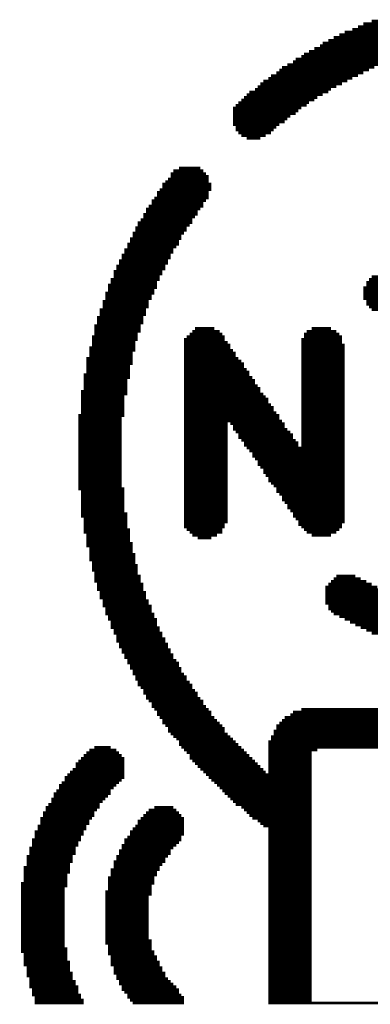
# Model space of a CAD drawing. Extents: x -1.3 to 24.2, y -3.9 to 39.2.
# Tile 16 of 29: x 8 to 10.3, y 13.2 to 19.5. Entities that reach past the tile are written whole.
import ezdxf

# ---------------------------------------------------------------- set-up
doc = ezdxf.new("R2010")
doc.units = 0
doc.layers.add('3D_HALL_16_CLICK_V100_GTO', color=14, linetype='CONTINUOUS')

msp = doc.modelspace()

# ---------------------------------------------------------------- linework, layer by layer
at = {"layer": '3D_HALL_16_CLICK_V100_GTO', "const_width": 0.01778}
for points in [[(10.20826, 19.51736), (12.5349, 19.51736)], [(10.2616, 19.53514), (12.48156, 19.53514)], [(10.05078, 19.44624), (11.07186, 19.44624)], [(10.08634, 19.46402), (11.3538, 19.46402)], [(10.13714, 19.4818), (12.60602, 19.4818)], [(10.1727, 19.49958), (12.57046, 19.49958)], [(9.9441, 19.3929), (10.75436, 19.3929)], [(9.97966, 19.41068), (10.84326, 19.41068)], [(10.01522, 19.42846), (10.94994, 19.42846)], [(9.82218, 19.32178), (10.50798, 19.32178)], [(9.8552, 19.33956), (10.56132, 19.33956)], [(9.89076, 19.35734), (10.63244, 19.35734)], [(9.92632, 19.37512), (10.68324, 19.37512)], [(9.7155, 19.2532), (10.31494, 19.2532)], [(9.75106, 19.27098), (10.36828, 19.27098)], [(9.76884, 19.28876), (10.41908, 19.28876)], [(9.8044, 19.30654), (10.45464, 19.30654)], [(9.64438, 19.19986), (10.20826, 19.19986)], [(9.66216, 19.21764), (10.24382, 19.21764)], [(9.67994, 19.23542), (10.27938, 19.23542)], [(9.54024, 19.12874), (10.06856, 19.12874)], [(9.55802, 19.14652), (10.10412, 19.14652)], [(9.59104, 19.1643), (10.13714, 19.1643)], [(9.60882, 19.18208), (10.1727, 19.18208)], [(9.46912, 19.0754), (9.97966, 19.0754)], [(9.50468, 19.09318), (9.99744, 19.09318)], [(9.52246, 19.11096), (10.033, 19.11096)], [(9.398, 19.00682), (9.8552, 19.00682)], [(9.41578, 19.0246), (9.89076, 19.0246)], [(9.43356, 19.03984), (9.90854, 19.03984)], [(9.45134, 19.05762), (9.9441, 19.05762)], [(9.36244, 18.97126), (9.8044, 18.97126)], [(9.36244, 18.95348), (9.78662, 18.95348)], [(9.36244, 18.9357), (9.76884, 18.9357)], [(9.38022, 18.98904), (9.83996, 18.98904)], [(9.36244, 18.91792), (9.73328, 18.91792)], [(9.36244, 18.90014), (9.7155, 18.90014)], [(9.36244, 18.88236), (9.69772, 18.88236)], [(9.36244, 18.86458), (9.66216, 18.86458)], [(9.38022, 18.8468), (9.64438, 18.8468)], [(9.38022, 18.82902), (9.6266, 18.82902)], [(9.398, 18.81124), (9.60882, 18.81124)], [(9.41578, 18.79346), (9.57326, 18.79346)], [(9.45134, 18.77568), (9.54024, 18.77568)], [(8.97636, 18.56486), (9.1694, 18.56486)], [(9.01192, 18.58264), (9.15162, 18.58264)], [(8.92302, 18.49374), (9.20496, 18.49374)], [(8.9408, 18.51152), (9.20496, 18.51152)], [(8.95858, 18.54708), (9.18718, 18.54708)], [(8.95858, 18.5293), (9.20496, 18.5293)], [(8.86968, 18.42516), (9.20496, 18.42516)], [(8.88746, 18.44294), (9.22274, 18.44294)], [(8.90524, 18.4785), (9.22274, 18.4785)], [(8.90524, 18.46072), (9.22274, 18.46072)], [(8.83412, 18.37182), (9.18718, 18.37182)], [(8.8519, 18.3896), (9.20496, 18.3896)], [(8.86968, 18.40738), (9.20496, 18.40738)], [(8.79856, 18.31848), (9.15162, 18.31848)], [(8.79856, 18.3007), (9.13384, 18.3007)], [(8.81634, 18.33626), (9.1694, 18.33626)], [(8.83412, 18.35404), (9.1694, 18.35404)], [(8.763, 18.24736), (9.09828, 18.24736)], [(8.78078, 18.28292), (9.13384, 18.28292)], [(8.78078, 18.26514), (9.11606, 18.26514)], [(8.72998, 18.19656), (9.06272, 18.19656)], [(8.72998, 18.17878), (9.06272, 18.17878)], [(8.74522, 18.22958), (9.09828, 18.22958)], [(8.74522, 18.2118), (9.0805, 18.2118)], [(8.69442, 18.12544), (9.02716, 18.12544)], [(8.69442, 18.10766), (9.01192, 18.10766)], [(8.7122, 18.161), (9.04494, 18.161)], [(8.7122, 18.14322), (9.02716, 18.14322)], [(8.65886, 18.05432), (8.97636, 18.05432)], [(8.67664, 18.08988), (9.01192, 18.08988)], [(8.67664, 18.0721), (8.99414, 18.0721)], [(8.6233, 17.9832), (8.9408, 17.9832)], [(8.64108, 18.01876), (8.95858, 18.01876)], [(8.64108, 18.00098), (8.95858, 18.00098)], [(8.65886, 18.03654), (8.97636, 18.03654)], [(8.58774, 17.91462), (8.90524, 17.91462)], [(8.60552, 17.94764), (8.92302, 17.94764)], [(8.60552, 17.92986), (8.92302, 17.92986)], [(8.6233, 17.96542), (8.9408, 17.96542)], [(8.56996, 17.86128), (8.88746, 17.86128)], [(8.58774, 17.89684), (8.90524, 17.89684)], [(8.58774, 17.87906), (8.88746, 17.87906)], [(10.24382, 17.86128), (12.55268, 17.86128)], [(10.2616, 17.87906), (12.51712, 17.87906)], [(8.55218, 17.82572), (8.86968, 17.82572)], [(8.55218, 17.80794), (8.86968, 17.80794)], [(8.55218, 17.79016), (8.8519, 17.79016)], [(8.56996, 17.8435), (8.86968, 17.8435)], [(10.20826, 17.80794), (11.08964, 17.80794)], [(10.20826, 17.79016), (10.94994, 17.79016)], [(10.22604, 17.8435), (12.58824, 17.8435)], [(10.22604, 17.82572), (12.62126, 17.82572)], [(8.5344, 17.77238), (8.8519, 17.77238)], [(8.5344, 17.7546), (8.83412, 17.7546)], [(8.5344, 17.73682), (8.83412, 17.73682)], [(10.20826, 17.77238), (10.86104, 17.77238)], [(10.20826, 17.7546), (10.77214, 17.7546)], [(10.20826, 17.73682), (10.70102, 17.73682)], [(8.49884, 17.6657), (8.79856, 17.6657)], [(8.51662, 17.71904), (8.81634, 17.71904)], [(8.51662, 17.70126), (8.81634, 17.70126)], [(8.51662, 17.68348), (8.81634, 17.68348)], [(10.22604, 17.71904), (10.63244, 17.71904)], [(10.22604, 17.70126), (10.5791, 17.70126)], [(10.24382, 17.68348), (10.52576, 17.68348)], [(10.2616, 17.6657), (10.47242, 17.6657)], [(8.48106, 17.6149), (8.78078, 17.6149)], [(8.48106, 17.59712), (8.78078, 17.59712)], [(8.49884, 17.65046), (8.79856, 17.65046)], [(8.49884, 17.63268), (8.79856, 17.63268)], [(8.46328, 17.56156), (8.763, 17.56156)], [(8.46328, 17.54378), (8.763, 17.54378)], [(8.48106, 17.57934), (8.78078, 17.57934)], [(9.11606, 17.54378), (9.24052, 17.54378)], [(9.87298, 17.54378), (9.99744, 17.54378)], [(8.44804, 17.49044), (8.74522, 17.49044)], [(8.44804, 17.47266), (8.74522, 17.47266)], [(8.46328, 17.526), (8.763, 17.526)], [(8.46328, 17.50822), (8.74522, 17.50822)], [(9.04494, 17.47266), (9.3091, 17.47266)], [(9.06272, 17.49044), (9.3091, 17.49044)], [(9.0805, 17.50822), (9.29386, 17.50822)], [(9.09828, 17.526), (9.27608, 17.526)], [(9.8044, 17.47266), (10.06856, 17.47266)], [(9.82218, 17.50822), (10.05078, 17.50822)], [(9.82218, 17.49044), (10.06856, 17.49044)], [(9.83996, 17.526), (10.033, 17.526)], [(8.43026, 17.41932), (8.72998, 17.41932)], [(8.44804, 17.45488), (8.72998, 17.45488)], [(8.44804, 17.4371), (8.72998, 17.4371)], [(9.04494, 17.45488), (9.32688, 17.45488)], [(9.04494, 17.4371), (9.34466, 17.4371)], [(9.04494, 17.41932), (9.34466, 17.41932)], [(9.8044, 17.45488), (10.06856, 17.45488)], [(9.8044, 17.4371), (10.08634, 17.4371)], [(9.8044, 17.41932), (10.08634, 17.41932)], [(8.41248, 17.35074), (8.7122, 17.35074)], [(8.43026, 17.40154), (8.72998, 17.40154)], [(8.43026, 17.38376), (8.7122, 17.38376)], [(8.43026, 17.36852), (8.7122, 17.36852)], [(9.04494, 17.40154), (9.36244, 17.40154)], [(9.04494, 17.38376), (9.38022, 17.38376)], [(9.04494, 17.36852), (9.38022, 17.36852)], [(9.04494, 17.35074), (9.398, 17.35074)], [(9.8044, 17.40154), (10.08634, 17.40154)], [(9.8044, 17.38376), (10.08634, 17.38376)], [(9.8044, 17.36852), (10.08634, 17.36852)], [(9.8044, 17.35074), (10.08634, 17.35074)], [(8.41248, 17.33296), (8.7122, 17.33296)], [(8.41248, 17.31518), (8.7122, 17.31518)], [(8.41248, 17.2974), (8.69442, 17.2974)], [(8.41248, 17.27962), (8.69442, 17.27962)], [(9.04494, 17.33296), (9.41578, 17.33296)], [(9.04494, 17.31518), (9.43356, 17.31518)], [(9.04494, 17.2974), (9.43356, 17.2974)], [(9.04494, 17.27962), (9.45134, 17.27962)], [(9.8044, 17.33296), (10.08634, 17.33296)], [(9.8044, 17.31518), (10.08634, 17.31518)], [(9.8044, 17.2974), (10.08634, 17.2974)], [(9.8044, 17.27962), (10.08634, 17.27962)], [(8.3947, 17.24406), (8.69442, 17.24406)], [(8.3947, 17.22628), (8.69442, 17.22628)], [(8.41248, 17.26184), (8.69442, 17.26184)], [(9.04494, 17.26184), (9.46912, 17.26184)], [(9.04494, 17.24406), (9.46912, 17.24406)], [(9.04494, 17.22628), (9.4869, 17.22628)], [(9.8044, 17.26184), (10.08634, 17.26184)], [(9.8044, 17.24406), (10.08634, 17.24406)], [(9.8044, 17.22628), (10.08634, 17.22628)], [(8.3947, 17.2085), (8.67664, 17.2085)], [(8.3947, 17.19072), (8.67664, 17.19072)], [(8.3947, 17.17294), (8.67664, 17.17294)], [(8.3947, 17.15516), (8.67664, 17.15516)], [(9.04494, 17.2085), (9.50468, 17.2085)], [(9.04494, 17.19072), (9.50468, 17.19072)], [(9.04494, 17.17294), (9.52246, 17.17294)], [(9.04494, 17.15516), (9.54024, 17.15516)], [(9.8044, 17.2085), (10.08634, 17.2085)], [(9.8044, 17.19072), (10.08634, 17.19072)], [(9.8044, 17.17294), (10.08634, 17.17294)], [(9.8044, 17.15516), (10.08634, 17.15516)], [(8.37692, 17.13738), (8.67664, 17.13738)], [(8.37692, 17.1196), (8.67664, 17.1196)], [(8.37692, 17.10182), (8.65886, 17.10182)], [(8.37692, 17.08658), (8.65886, 17.08658)], [(9.04494, 17.13738), (9.54024, 17.13738)], [(9.04494, 17.1196), (9.55802, 17.1196)], [(9.04494, 17.10182), (9.57326, 17.10182)], [(9.04494, 17.08658), (9.59104, 17.08658)], [(9.8044, 17.13738), (10.08634, 17.13738)], [(9.8044, 17.1196), (10.08634, 17.1196)], [(9.8044, 17.10182), (10.08634, 17.10182)], [(9.8044, 17.08658), (10.08634, 17.08658)], [(8.37692, 17.0688), (8.65886, 17.0688)], [(8.37692, 17.05102), (8.65886, 17.05102)], [(8.37692, 17.03324), (8.65886, 17.03324)], [(9.04494, 17.0688), (9.59104, 17.0688)], [(9.04494, 17.05102), (9.60882, 17.05102)], [(9.04494, 17.03324), (9.6266, 17.03324)], [(9.8044, 17.0688), (10.08634, 17.0688)], [(9.8044, 17.05102), (10.08634, 17.05102)], [(9.8044, 17.03324), (10.08634, 17.03324)], [(8.35914, 16.9799), (8.65886, 16.9799)], [(8.35914, 16.96212), (8.64108, 16.96212)], [(8.37692, 17.01546), (8.65886, 17.01546)], [(8.37692, 16.99768), (8.65886, 16.99768)], [(9.04494, 17.01546), (9.6266, 17.01546)], [(9.04494, 16.99768), (9.64438, 16.99768)], [(9.04494, 16.9799), (9.66216, 16.9799)], [(9.04494, 16.96212), (9.66216, 16.96212)], [(9.8044, 17.01546), (10.08634, 17.01546)], [(9.8044, 16.99768), (10.08634, 16.99768)], [(9.8044, 16.9799), (10.08634, 16.9799)], [(9.8044, 16.96212), (10.08634, 16.96212)], [(8.35914, 16.94434), (8.64108, 16.94434)], [(8.35914, 16.92656), (8.64108, 16.92656)], [(8.35914, 16.90878), (8.64108, 16.90878)], [(9.04494, 16.94434), (9.67994, 16.94434)], [(9.04494, 16.92656), (9.32688, 16.92656)], [(9.04494, 16.90878), (9.32688, 16.90878)], [(9.34466, 16.92656), (9.69772, 16.92656)], [(9.36244, 16.90878), (9.69772, 16.90878)], [(9.8044, 16.94434), (10.08634, 16.94434)], [(9.8044, 16.92656), (10.08634, 16.92656)], [(9.8044, 16.90878), (10.08634, 16.90878)], [(8.35914, 16.891), (8.64108, 16.891)], [(8.35914, 16.87322), (8.64108, 16.87322)], [(8.35914, 16.85544), (8.64108, 16.85544)], [(8.35914, 16.83766), (8.64108, 16.83766)], [(9.04494, 16.891), (9.32688, 16.891)], [(9.04494, 16.87322), (9.32688, 16.87322)], [(9.04494, 16.85544), (9.32688, 16.85544)], [(9.04494, 16.83766), (9.32688, 16.83766)], [(9.36244, 16.891), (9.7155, 16.891)], [(9.38022, 16.87322), (9.73328, 16.87322)], [(9.398, 16.85544), (9.75106, 16.85544)], [(9.398, 16.83766), (9.75106, 16.83766)], [(9.8044, 16.891), (10.08634, 16.891)], [(9.8044, 16.87322), (10.08634, 16.87322)], [(9.8044, 16.85544), (10.08634, 16.85544)], [(9.8044, 16.83766), (10.08634, 16.83766)], [(8.35914, 16.81988), (8.64108, 16.81988)], [(8.35914, 16.80464), (8.64108, 16.80464)], [(8.35914, 16.78686), (8.64108, 16.78686)], [(8.35914, 16.76908), (8.64108, 16.76908)], [(9.04494, 16.81988), (9.32688, 16.81988)], [(9.04494, 16.80464), (9.32688, 16.80464)], [(9.04494, 16.78686), (9.32688, 16.78686)], [(9.04494, 16.76908), (9.32688, 16.76908)], [(9.41578, 16.81988), (9.76884, 16.81988)], [(9.43356, 16.80464), (9.78662, 16.80464)], [(9.43356, 16.78686), (9.78662, 16.78686)], [(9.45134, 16.76908), (10.08634, 16.76908)], [(9.8044, 16.81988), (10.08634, 16.81988)], [(9.8044, 16.80464), (10.08634, 16.80464)], [(9.8044, 16.78686), (10.08634, 16.78686)], [(8.35914, 16.7513), (8.64108, 16.7513)], [(8.35914, 16.73352), (8.64108, 16.73352)], [(8.35914, 16.71574), (8.64108, 16.71574)], [(9.04494, 16.7513), (9.32688, 16.7513)], [(9.04494, 16.73352), (9.32688, 16.73352)], [(9.04494, 16.71574), (9.32688, 16.71574)], [(9.46912, 16.7513), (10.08634, 16.7513)], [(9.4869, 16.73352), (10.08634, 16.73352)], [(9.4869, 16.71574), (10.08634, 16.71574)], [(8.35914, 16.69796), (8.64108, 16.69796)], [(8.35914, 16.68018), (8.64108, 16.68018)], [(8.35914, 16.6624), (8.64108, 16.6624)], [(8.35914, 16.64462), (8.64108, 16.64462)], [(9.04494, 16.69796), (9.32688, 16.69796)], [(9.04494, 16.68018), (9.32688, 16.68018)], [(9.04494, 16.6624), (9.32688, 16.6624)], [(9.04494, 16.64462), (9.32688, 16.64462)], [(9.50468, 16.69796), (10.08634, 16.69796)], [(9.52246, 16.68018), (10.08634, 16.68018)], [(9.52246, 16.6624), (10.08634, 16.6624)], [(9.54024, 16.64462), (10.08634, 16.64462)], [(8.35914, 16.62684), (8.64108, 16.62684)], [(8.35914, 16.60906), (8.64108, 16.60906)], [(8.35914, 16.59128), (8.64108, 16.59128)], [(9.04494, 16.62684), (9.32688, 16.62684)], [(9.04494, 16.60906), (9.32688, 16.60906)], [(9.04494, 16.59128), (9.32688, 16.59128)], [(9.55802, 16.62684), (10.08634, 16.62684)], [(9.55802, 16.60906), (10.08634, 16.60906)], [(9.57326, 16.59128), (10.08634, 16.59128)], [(8.35914, 16.5735), (8.64108, 16.5735)], [(8.35914, 16.55572), (8.64108, 16.55572)], [(8.35914, 16.54048), (8.64108, 16.54048)], [(8.35914, 16.5227), (8.64108, 16.5227)], [(9.04494, 16.5735), (9.32688, 16.5735)], [(9.04494, 16.55572), (9.32688, 16.55572)], [(9.04494, 16.54048), (9.32688, 16.54048)], [(9.04494, 16.5227), (9.32688, 16.5227)], [(9.59104, 16.5735), (10.08634, 16.5735)], [(9.59104, 16.55572), (10.08634, 16.55572)], [(9.60882, 16.54048), (10.08634, 16.54048)], [(9.6266, 16.5227), (10.08634, 16.5227)], [(8.35914, 16.50492), (8.65886, 16.50492)], [(8.37692, 16.48714), (8.65886, 16.48714)], [(8.37692, 16.46936), (8.65886, 16.46936)], [(8.37692, 16.45158), (8.65886, 16.45158)], [(9.04494, 16.50492), (9.32688, 16.50492)], [(9.04494, 16.48714), (9.32688, 16.48714)], [(9.04494, 16.46936), (9.32688, 16.46936)], [(9.04494, 16.45158), (9.32688, 16.45158)], [(9.64438, 16.50492), (10.08634, 16.50492)], [(9.64438, 16.48714), (10.08634, 16.48714)], [(9.66216, 16.46936), (10.08634, 16.46936)], [(9.67994, 16.45158), (10.08634, 16.45158)], [(8.37692, 16.4338), (8.65886, 16.4338)], [(8.37692, 16.41602), (8.65886, 16.41602)], [(8.37692, 16.39824), (8.65886, 16.39824)], [(9.04494, 16.4338), (9.32688, 16.4338)], [(9.04494, 16.41602), (9.32688, 16.41602)], [(9.04494, 16.39824), (9.32688, 16.39824)], [(9.67994, 16.4338), (10.08634, 16.4338)], [(9.69772, 16.41602), (10.08634, 16.41602)], [(9.7155, 16.39824), (10.08634, 16.39824)], [(8.37692, 16.38046), (8.65886, 16.38046)], [(8.37692, 16.36268), (8.65886, 16.36268)], [(8.37692, 16.3449), (8.67664, 16.3449)], [(8.37692, 16.32712), (8.67664, 16.32712)], [(9.04494, 16.38046), (9.32688, 16.38046)], [(9.04494, 16.36268), (9.32688, 16.36268)], [(9.04494, 16.3449), (9.32688, 16.3449)], [(9.04494, 16.32712), (9.32688, 16.32712)], [(9.7155, 16.38046), (10.08634, 16.38046)], [(9.73328, 16.36268), (10.08634, 16.36268)], [(9.75106, 16.3449), (10.08634, 16.3449)], [(9.75106, 16.32712), (10.08634, 16.32712)], [(8.3947, 16.30934), (8.67664, 16.30934)], [(8.3947, 16.29156), (8.67664, 16.29156)], [(8.3947, 16.27378), (8.67664, 16.27378)], [(8.3947, 16.25854), (8.67664, 16.25854)], [(9.04494, 16.30934), (9.32688, 16.30934)], [(9.04494, 16.29156), (9.32688, 16.29156)], [(9.04494, 16.27378), (9.3091, 16.27378)], [(9.04494, 16.25854), (9.3091, 16.25854)], [(9.76884, 16.30934), (10.08634, 16.30934)], [(9.78662, 16.29156), (10.08634, 16.29156)], [(9.78662, 16.27378), (10.06856, 16.27378)], [(9.8044, 16.25854), (10.06856, 16.25854)], [(8.3947, 16.24076), (8.69442, 16.24076)], [(8.3947, 16.22298), (8.69442, 16.22298)], [(8.41248, 16.2052), (8.69442, 16.2052)], [(9.06272, 16.24076), (9.29386, 16.24076)], [(9.0805, 16.22298), (9.29386, 16.22298)], [(9.09828, 16.2052), (9.2583, 16.2052)], [(9.82218, 16.24076), (10.05078, 16.24076)], [(9.83996, 16.22298), (10.033, 16.22298)], [(9.87298, 16.2052), (9.99744, 16.2052)], [(8.41248, 16.18742), (8.69442, 16.18742)], [(8.41248, 16.16964), (8.69442, 16.16964)], [(8.41248, 16.15186), (8.7122, 16.15186)], [(8.41248, 16.13408), (8.7122, 16.13408)], [(9.13384, 16.18742), (9.22274, 16.18742)], [(8.43026, 16.1163), (8.7122, 16.1163)], [(8.43026, 16.09852), (8.7122, 16.09852)], [(8.43026, 16.08074), (8.72998, 16.08074)], [(8.43026, 16.06296), (8.72998, 16.06296)], [(8.43026, 16.04518), (8.72998, 16.04518)], [(8.44804, 16.0274), (8.72998, 16.0274)], [(8.44804, 16.00962), (8.74522, 16.00962)], [(8.44804, 15.99184), (8.74522, 15.99184)], [(8.44804, 15.9766), (8.74522, 15.9766)], [(8.46328, 15.95882), (8.74522, 15.95882)], [(8.46328, 15.94104), (8.763, 15.94104)], [(10.033, 15.94104), (10.15492, 15.94104)], [(8.46328, 15.92326), (8.763, 15.92326)], [(8.46328, 15.90548), (8.763, 15.90548)], [(8.48106, 15.8877), (8.78078, 15.8877)], [(9.97966, 15.8877), (10.2616, 15.8877)], [(9.99744, 15.90548), (10.22604, 15.90548)], [(10.01522, 15.92326), (10.19048, 15.92326)], [(8.48106, 15.86992), (8.78078, 15.86992)], [(8.48106, 15.85214), (8.78078, 15.85214)], [(8.49884, 15.83436), (8.79856, 15.83436)], [(8.49884, 15.81658), (8.79856, 15.81658)], [(9.96188, 15.86992), (10.29716, 15.86992)], [(9.96188, 15.85214), (10.33272, 15.85214)], [(9.96188, 15.83436), (10.36828, 15.83436)], [(9.96188, 15.81658), (10.41908, 15.81658)], [(8.49884, 15.7988), (8.79856, 15.7988)], [(8.51662, 15.78102), (8.81634, 15.78102)], [(8.51662, 15.76324), (8.81634, 15.76324)], [(8.51662, 15.74546), (8.83412, 15.74546)], [(9.96188, 15.7988), (10.47242, 15.7988)], [(9.96188, 15.78102), (10.50798, 15.78102)], [(9.96188, 15.76324), (10.56132, 15.76324)], [(9.97966, 15.74546), (10.63244, 15.74546)], [(8.5344, 15.72768), (8.83412, 15.72768)], [(8.5344, 15.71244), (8.83412, 15.71244)], [(8.5344, 15.69466), (8.8519, 15.69466)], [(9.97966, 15.72768), (10.68324, 15.72768)], [(9.99744, 15.71244), (10.75436, 15.71244)], [(10.01522, 15.69466), (10.84326, 15.69466)], [(8.55218, 15.67688), (8.8519, 15.67688)], [(8.55218, 15.6591), (8.86968, 15.6591)], [(8.56996, 15.64132), (8.86968, 15.64132)], [(8.56996, 15.62354), (8.86968, 15.62354)], [(10.05078, 15.67688), (10.94994, 15.67688)], [(10.08634, 15.6591), (11.07186, 15.6591)], [(10.1219, 15.64132), (12.62126, 15.64132)], [(10.15492, 15.62354), (12.58824, 15.62354)], [(8.56996, 15.60576), (8.88746, 15.60576)], [(8.58774, 15.58798), (8.88746, 15.58798)], [(8.58774, 15.5702), (8.90524, 15.5702)], [(10.19048, 15.60576), (12.55268, 15.60576)], [(10.22604, 15.58798), (12.51712, 15.58798)], [(10.2616, 15.5702), (12.48156, 15.5702)], [(8.60552, 15.55242), (8.90524, 15.55242)], [(8.60552, 15.53464), (8.92302, 15.53464)], [(8.60552, 15.51686), (8.92302, 15.51686)], [(8.6233, 15.49908), (8.9408, 15.49908)], [(8.6233, 15.4813), (8.9408, 15.4813)], [(8.64108, 15.46352), (8.95858, 15.46352)], [(8.64108, 15.44574), (8.95858, 15.44574)], [(8.65886, 15.4305), (8.97636, 15.4305)], [(8.65886, 15.41272), (8.97636, 15.41272)], [(8.67664, 15.39494), (8.99414, 15.39494)], [(8.67664, 15.37716), (9.01192, 15.37716)], [(8.69442, 15.35938), (9.01192, 15.35938)], [(8.69442, 15.3416), (9.02716, 15.3416)], [(8.7122, 15.32382), (9.02716, 15.32382)], [(8.7122, 15.30604), (9.04494, 15.30604)], [(8.72998, 15.28826), (9.06272, 15.28826)], [(8.72998, 15.27048), (9.06272, 15.27048)], [(8.74522, 15.2527), (9.0805, 15.2527)], [(8.74522, 15.23492), (9.09828, 15.23492)], [(8.763, 15.21714), (9.09828, 15.21714)], [(8.78078, 15.19936), (9.11606, 15.19936)], [(8.78078, 15.18158), (9.13384, 15.18158)], [(8.79856, 15.1638), (9.13384, 15.1638)], [(8.79856, 15.14856), (9.15162, 15.14856)], [(8.81634, 15.13078), (9.1694, 15.13078)], [(8.83412, 15.113), (9.1694, 15.113)], [(8.83412, 15.09522), (9.18718, 15.09522)], [(8.8519, 15.07744), (9.20496, 15.07744)], [(8.86968, 15.05966), (9.22274, 15.05966)], [(9.75106, 15.05966), (12.9921, 15.05966)], [(9.8044, 15.07744), (12.93876, 15.07744)], [(8.86968, 15.04188), (9.22274, 15.04188)], [(8.88746, 15.0241), (9.24052, 15.0241)], [(8.90524, 15.00632), (9.2583, 15.00632)], [(8.90524, 14.98854), (9.27608, 14.98854)], [(9.66216, 14.98854), (13.081, 14.98854)], [(9.67994, 15.00632), (13.06322, 15.00632)], [(9.69772, 15.0241), (13.04544, 15.0241)], [(9.73328, 15.04188), (13.00988, 15.04188)], [(8.92302, 14.97076), (9.29386, 14.97076)], [(8.9408, 14.95298), (9.3091, 14.95298)], [(8.9408, 14.9352), (9.3091, 14.9352)], [(8.95858, 14.91742), (9.32688, 14.91742)], [(9.6266, 14.9352), (13.11656, 14.9352)], [(9.6266, 14.91742), (13.11656, 14.91742)], [(9.64438, 14.97076), (13.09878, 14.97076)], [(9.64438, 14.95298), (13.09878, 14.95298)], [(8.97636, 14.89964), (9.34466, 14.89964)], [(8.99414, 14.8844), (9.36244, 14.8844)], [(9.01192, 14.86662), (9.38022, 14.86662)], [(9.59104, 14.86662), (13.15212, 14.86662)], [(9.60882, 14.89964), (13.13434, 14.89964)], [(9.60882, 14.8844), (13.13434, 14.8844)], [(8.41248, 14.7955), (8.6233, 14.7955)], [(8.43026, 14.81328), (8.60552, 14.81328)], [(8.46328, 14.83106), (8.56996, 14.83106)], [(9.01192, 14.84884), (9.398, 14.84884)], [(9.02716, 14.83106), (9.41578, 14.83106)], [(9.04494, 14.81328), (9.43356, 14.81328)], [(9.06272, 14.7955), (9.45134, 14.7955)], [(9.59104, 14.84884), (13.15212, 14.84884)], [(9.59104, 14.83106), (13.15212, 14.83106)], [(9.59104, 14.81328), (9.90854, 14.81328)], [(9.59104, 14.7955), (9.87298, 14.7955)], [(8.34136, 14.72438), (8.65886, 14.72438)], [(8.35914, 14.74216), (8.65886, 14.74216)], [(8.37692, 14.75994), (8.65886, 14.75994)], [(8.3947, 14.77772), (8.64108, 14.77772)], [(9.0805, 14.77772), (9.46912, 14.77772)], [(9.0805, 14.75994), (9.4869, 14.75994)], [(9.09828, 14.74216), (9.50468, 14.74216)], [(9.11606, 14.72438), (9.52246, 14.72438)], [(9.59104, 14.77772), (9.87298, 14.77772)], [(9.59104, 14.75994), (9.87298, 14.75994)], [(9.59104, 14.74216), (9.87298, 14.74216)], [(9.59104, 14.72438), (9.87298, 14.72438)], [(8.3058, 14.67104), (8.65886, 14.67104)], [(8.32358, 14.68882), (8.65886, 14.68882)], [(8.34136, 14.7066), (8.65886, 14.7066)], [(9.13384, 14.7066), (9.54024, 14.7066)], [(9.15162, 14.68882), (9.55802, 14.68882)], [(9.1694, 14.67104), (9.57326, 14.67104)], [(9.59104, 14.7066), (9.87298, 14.7066)], [(9.59104, 14.68882), (9.87298, 14.68882)], [(9.59104, 14.67104), (9.87298, 14.67104)], [(8.25246, 14.60246), (8.6233, 14.60246)], [(8.27024, 14.63548), (8.65886, 14.63548)], [(8.27024, 14.6177), (8.64108, 14.6177)], [(8.28802, 14.65326), (8.65886, 14.65326)], [(9.18718, 14.65326), (9.87298, 14.65326)], [(9.20496, 14.63548), (9.87298, 14.63548)], [(9.22274, 14.6177), (9.87298, 14.6177)], [(9.24052, 14.60246), (9.87298, 14.60246)], [(8.2169, 14.54912), (8.56996, 14.54912)], [(8.23468, 14.58468), (8.60552, 14.58468)], [(8.23468, 14.5669), (8.58774, 14.5669)], [(9.2583, 14.58468), (9.87298, 14.58468)], [(9.27608, 14.5669), (9.87298, 14.5669)], [(9.29386, 14.54912), (9.87298, 14.54912)], [(8.18388, 14.49578), (8.5344, 14.49578)], [(8.18388, 14.478), (8.51662, 14.478)], [(8.19912, 14.53134), (8.56996, 14.53134)], [(8.19912, 14.51356), (8.55218, 14.51356)], [(9.3091, 14.53134), (9.87298, 14.53134)], [(9.32688, 14.51356), (9.87298, 14.51356)], [(9.34466, 14.49578), (9.87298, 14.49578)], [(9.36244, 14.478), (9.87298, 14.478)], [(8.13054, 14.40688), (8.46328, 14.40688)], [(8.14832, 14.44244), (8.49884, 14.44244)], [(8.14832, 14.42466), (8.48106, 14.42466)], [(8.1661, 14.46022), (8.49884, 14.46022)], [(8.79856, 14.40688), (9.01192, 14.40688)], [(8.81634, 14.42466), (8.99414, 14.42466)], [(8.8519, 14.44244), (8.97636, 14.44244)], [(9.38022, 14.46022), (9.87298, 14.46022)], [(9.41578, 14.44244), (9.87298, 14.44244)], [(9.43356, 14.42466), (9.87298, 14.42466)], [(9.45134, 14.40688), (9.87298, 14.40688)], [(8.11276, 14.37132), (8.44804, 14.37132)], [(8.11276, 14.35354), (8.43026, 14.35354)], [(8.13054, 14.3891), (8.46328, 14.3891)], [(8.74522, 14.35354), (9.04494, 14.35354)], [(8.763, 14.37132), (9.04494, 14.37132)], [(8.78078, 14.3891), (9.02716, 14.3891)], [(9.46912, 14.3891), (9.87298, 14.3891)], [(9.4869, 14.37132), (9.87298, 14.37132)], [(9.52246, 14.35354), (9.87298, 14.35354)], [(8.0772, 14.28496), (8.3947, 14.28496)], [(8.09498, 14.32052), (8.41248, 14.32052)], [(8.09498, 14.30274), (8.41248, 14.30274)], [(8.11276, 14.33576), (8.43026, 14.33576)], [(8.69442, 14.28496), (9.04494, 14.28496)], [(8.7122, 14.30274), (9.04494, 14.30274)], [(8.72998, 14.32052), (9.04494, 14.32052)], [(8.74522, 14.33576), (9.04494, 14.33576)], [(9.54024, 14.33576), (9.87298, 14.33576)], [(9.55802, 14.32052), (9.87298, 14.32052)], [(9.59104, 14.30274), (9.87298, 14.30274)], [(9.59104, 14.28496), (9.87298, 14.28496)], [(8.05942, 14.23162), (8.37692, 14.23162)], [(8.0772, 14.26718), (8.3947, 14.26718)], [(8.0772, 14.2494), (8.37692, 14.2494)], [(8.65886, 14.23162), (9.02716, 14.23162)], [(8.67664, 14.2494), (9.02716, 14.2494)], [(8.69442, 14.26718), (9.04494, 14.26718)], [(9.59104, 14.26718), (9.87298, 14.26718)], [(9.59104, 14.2494), (9.87298, 14.2494)], [(9.59104, 14.23162), (9.87298, 14.23162)], [(8.04164, 14.17828), (8.34136, 14.17828)], [(8.04164, 14.1605), (8.34136, 14.1605)], [(8.05942, 14.21384), (8.35914, 14.21384)], [(8.05942, 14.19606), (8.35914, 14.19606)], [(8.6233, 14.1605), (8.95858, 14.1605)], [(8.64108, 14.19606), (8.99414, 14.19606)], [(8.64108, 14.17828), (8.97636, 14.17828)], [(8.65886, 14.21384), (9.01192, 14.21384)], [(9.59104, 14.21384), (9.87298, 14.21384)], [(9.59104, 14.19606), (9.87298, 14.19606)], [(9.59104, 14.17828), (9.87298, 14.17828)], [(9.59104, 14.1605), (9.87298, 14.1605)], [(8.02386, 14.12494), (8.32358, 14.12494)], [(8.02386, 14.10716), (8.32358, 14.10716)], [(8.02386, 14.08938), (8.32358, 14.08938)], [(8.04164, 14.14272), (8.34136, 14.14272)], [(8.58774, 14.08938), (8.92302, 14.08938)], [(8.60552, 14.12494), (8.9408, 14.12494)], [(8.60552, 14.10716), (8.92302, 14.10716)], [(8.6233, 14.14272), (8.95858, 14.14272)], [(9.59104, 14.14272), (9.87298, 14.14272)], [(9.59104, 14.12494), (9.87298, 14.12494)], [(9.59104, 14.10716), (9.87298, 14.10716)], [(9.59104, 14.08938), (9.87298, 14.08938)], [(8.00608, 14.05382), (8.3058, 14.05382)], [(8.00608, 14.03858), (8.3058, 14.03858)], [(8.02386, 14.0716), (8.3058, 14.0716)], [(8.56996, 14.03858), (8.88746, 14.03858)], [(8.58774, 14.0716), (8.90524, 14.0716)], [(8.58774, 14.05382), (8.88746, 14.05382)], [(9.59104, 14.0716), (9.87298, 14.0716)], [(9.59104, 14.05382), (9.87298, 14.05382)], [(9.59104, 14.03858), (9.87298, 14.03858)], [(8.00608, 14.0208), (8.3058, 14.0208)], [(8.00608, 14.00302), (8.28802, 14.00302)], [(8.00608, 13.98524), (8.28802, 13.98524)], [(8.00608, 13.96746), (8.28802, 13.96746)], [(8.55218, 13.98524), (8.8519, 13.98524)], [(8.55218, 13.96746), (8.8519, 13.96746)], [(8.56996, 14.0208), (8.86968, 14.0208)], [(8.56996, 14.00302), (8.86968, 14.00302)], [(9.59104, 14.0208), (9.87298, 14.0208)], [(9.59104, 14.00302), (9.87298, 14.00302)], [(9.59104, 13.98524), (9.87298, 13.98524)], [(9.59104, 13.96746), (9.87298, 13.96746)], [(7.9883, 13.94968), (8.28802, 13.94968)], [(7.9883, 13.9319), (8.28802, 13.9319)], [(7.9883, 13.91412), (8.27024, 13.91412)], [(7.9883, 13.89634), (8.27024, 13.89634)], [(8.5344, 13.89634), (8.83412, 13.89634)], [(8.55218, 13.94968), (8.8519, 13.94968)], [(8.55218, 13.9319), (8.83412, 13.9319)], [(8.55218, 13.91412), (8.83412, 13.91412)], [(9.59104, 13.94968), (9.87298, 13.94968)], [(9.59104, 13.9319), (9.87298, 13.9319)], [(9.59104, 13.91412), (9.87298, 13.91412)], [(9.59104, 13.89634), (9.87298, 13.89634)], [(7.9883, 13.87856), (8.27024, 13.87856)], [(7.9883, 13.86078), (8.27024, 13.86078)], [(7.9883, 13.843), (8.27024, 13.843)], [(8.5344, 13.87856), (8.83412, 13.87856)], [(8.5344, 13.86078), (8.81634, 13.86078)], [(8.5344, 13.843), (8.81634, 13.843)], [(9.59104, 13.87856), (9.87298, 13.87856)], [(9.59104, 13.86078), (9.87298, 13.86078)], [(9.59104, 13.843), (9.87298, 13.843)], [(7.9883, 13.82522), (8.27024, 13.82522)], [(7.9883, 13.80744), (8.27024, 13.80744)], [(7.9883, 13.78966), (8.27024, 13.78966)], [(7.9883, 13.77442), (8.27024, 13.77442)], [(8.5344, 13.82522), (8.81634, 13.82522)], [(8.5344, 13.80744), (8.81634, 13.80744)], [(8.5344, 13.78966), (8.81634, 13.78966)], [(8.5344, 13.77442), (8.81634, 13.77442)], [(9.59104, 13.82522), (9.87298, 13.82522)], [(9.59104, 13.80744), (9.87298, 13.80744)], [(9.59104, 13.78966), (9.87298, 13.78966)], [(9.59104, 13.77442), (9.87298, 13.77442)], [(7.9883, 13.75664), (8.27024, 13.75664)], [(7.9883, 13.73886), (8.27024, 13.73886)], [(7.9883, 13.72108), (8.27024, 13.72108)], [(8.5344, 13.75664), (8.81634, 13.75664)], [(8.5344, 13.73886), (8.81634, 13.73886)], [(8.5344, 13.72108), (8.81634, 13.72108)], [(9.59104, 13.75664), (9.87298, 13.75664)], [(9.59104, 13.73886), (9.87298, 13.73886)], [(9.59104, 13.72108), (9.87298, 13.72108)], [(7.9883, 13.7033), (8.27024, 13.7033)], [(7.9883, 13.68552), (8.27024, 13.68552)], [(7.9883, 13.66774), (8.27024, 13.66774)], [(7.9883, 13.64996), (8.27024, 13.64996)], [(8.5344, 13.7033), (8.81634, 13.7033)], [(8.5344, 13.68552), (8.81634, 13.68552)], [(8.5344, 13.66774), (8.81634, 13.66774)], [(8.5344, 13.64996), (8.81634, 13.64996)], [(9.59104, 13.7033), (9.87298, 13.7033)], [(9.59104, 13.68552), (9.87298, 13.68552)], [(9.59104, 13.66774), (9.87298, 13.66774)], [(9.59104, 13.64996), (9.87298, 13.64996)], [(7.9883, 13.63218), (8.27024, 13.63218)], [(7.9883, 13.6144), (8.27024, 13.6144)], [(7.9883, 13.59662), (8.27024, 13.59662)], [(7.9883, 13.57884), (8.27024, 13.57884)], [(8.5344, 13.63218), (8.81634, 13.63218)], [(8.5344, 13.6144), (8.81634, 13.6144)], [(8.5344, 13.59662), (8.81634, 13.59662)], [(8.5344, 13.57884), (8.83412, 13.57884)], [(9.59104, 13.63218), (9.87298, 13.63218)], [(9.59104, 13.6144), (9.87298, 13.6144)], [(9.59104, 13.59662), (9.87298, 13.59662)], [(9.59104, 13.57884), (9.87298, 13.57884)], [(7.9883, 13.56106), (8.27024, 13.56106)], [(7.9883, 13.54328), (8.27024, 13.54328)], [(7.9883, 13.5255), (8.28802, 13.5255)], [(8.5344, 13.56106), (8.83412, 13.56106)], [(8.55218, 13.54328), (8.83412, 13.54328)], [(8.55218, 13.5255), (8.83412, 13.5255)], [(9.59104, 13.56106), (9.87298, 13.56106)], [(9.59104, 13.54328), (9.87298, 13.54328)], [(9.59104, 13.5255), (9.87298, 13.5255)], [(7.9883, 13.50772), (8.28802, 13.50772)], [(8.00608, 13.49248), (8.28802, 13.49248)], [(8.00608, 13.4747), (8.28802, 13.4747)], [(8.00608, 13.45692), (8.28802, 13.45692)], [(8.55218, 13.50772), (8.8519, 13.50772)], [(8.55218, 13.49248), (8.8519, 13.49248)], [(8.56996, 13.4747), (8.86968, 13.4747)], [(8.56996, 13.45692), (8.86968, 13.45692)], [(9.59104, 13.50772), (9.87298, 13.50772)], [(9.59104, 13.49248), (9.87298, 13.49248)], [(9.59104, 13.4747), (9.87298, 13.4747)], [(9.59104, 13.45692), (9.87298, 13.45692)], [(8.00608, 13.43914), (8.3058, 13.43914)], [(8.00608, 13.42136), (8.3058, 13.42136)], [(8.02386, 13.40358), (8.3058, 13.40358)], [(8.02386, 13.3858), (8.3058, 13.3858)], [(8.56996, 13.43914), (8.88746, 13.43914)], [(8.56996, 13.42136), (8.88746, 13.42136)], [(8.58774, 13.40358), (8.90524, 13.40358)], [(8.58774, 13.3858), (8.90524, 13.3858)], [(9.59104, 13.43914), (9.87298, 13.43914)], [(9.59104, 13.42136), (9.87298, 13.42136)], [(9.59104, 13.40358), (9.87298, 13.40358)], [(9.59104, 13.3858), (9.87298, 13.3858)], [(8.02386, 13.36802), (8.32358, 13.36802)], [(8.02386, 13.35024), (8.32358, 13.35024)], [(8.04164, 13.33246), (8.32358, 13.33246)], [(8.58774, 13.36802), (8.92302, 13.36802)], [(8.60552, 13.35024), (8.92302, 13.35024)], [(8.60552, 13.33246), (8.9408, 13.33246)], [(9.59104, 13.36802), (9.87298, 13.36802)], [(9.59104, 13.35024), (9.87298, 13.35024)], [(9.59104, 13.33246), (9.87298, 13.33246)], [(8.04164, 13.31468), (8.34136, 13.31468)], [(8.04164, 13.2969), (8.34136, 13.2969)], [(8.04164, 13.27912), (8.35914, 13.27912)], [(8.05942, 13.26134), (8.35914, 13.26134)], [(8.6233, 13.31468), (8.95858, 13.31468)], [(8.6233, 13.2969), (8.97636, 13.2969)], [(8.64108, 13.27912), (8.99414, 13.27912)], [(8.64108, 13.26134), (9.01192, 13.26134)], [(9.59104, 13.31468), (9.87298, 13.31468)], [(9.59104, 13.2969), (9.87298, 13.2969)], [(9.59104, 13.27912), (9.87298, 13.27912)], [(9.59104, 13.26134), (9.87298, 13.26134)], [(8.05942, 13.24356), (8.35914, 13.24356)], [(8.05942, 13.22578), (8.37692, 13.22578)], [(8.0772, 13.21054), (8.37692, 13.21054)], [(8.65886, 13.24356), (9.01192, 13.24356)], [(8.67664, 13.22578), (9.02716, 13.22578)], [(8.67664, 13.21054), (9.04494, 13.21054)], [(9.59104, 13.24356), (9.87298, 13.24356)], [(9.59104, 13.22578), (9.87298, 13.22578)], [(9.59104, 13.21054), (9.87298, 13.21054)], [(8.0772, 13.19276), (8.3947, 13.19276)], [(8.0772, 13.17498), (8.3947, 13.17498)], [(8.69442, 13.19276), (9.04494, 13.19276)], [(8.7122, 13.17498), (9.04494, 13.17498)], [(9.59104, 13.19276), (9.87298, 13.19276)], [(9.59104, 13.17498), (13.15212, 13.17498)]]:
    msp.add_lwpolyline(points, dxfattribs=at)

doc.saveas('drawing.dxf')
